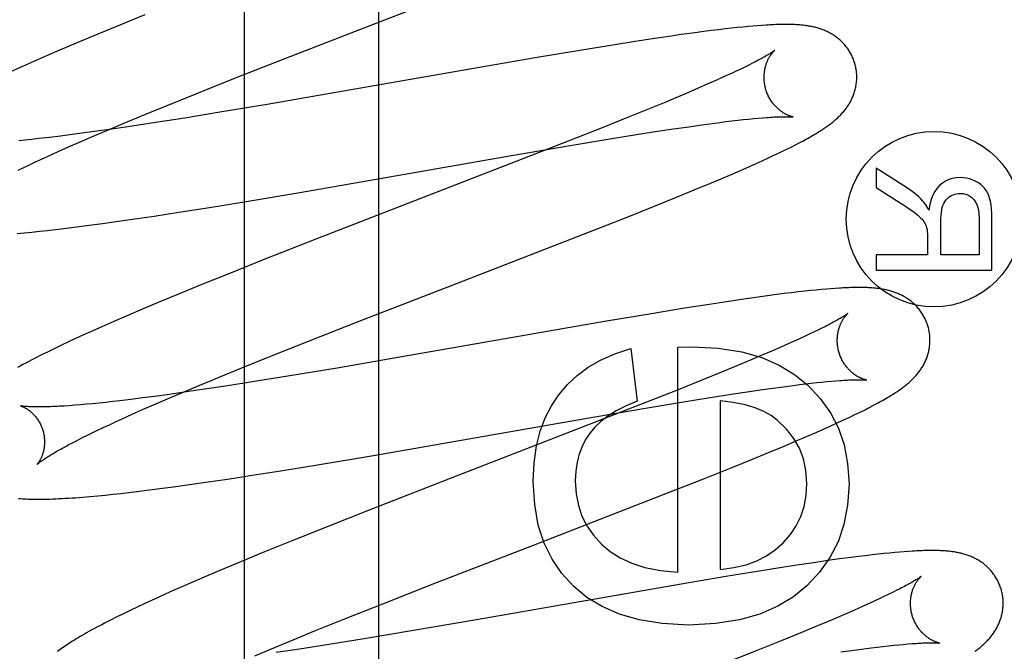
# Model space of a CAD drawing. Header units: inches. Extents: x 0 to 248, y 0 to 160.
# Tile 36 of 69: x 80.057 to 80.269, y 81.987 to 82.124. Entities that reach past the tile are written whole.
import ezdxf

# ---------------------------------------------------------------- set-up
doc = ezdxf.new("R2010")
doc.units = ezdxf.units.IN
doc.header["$LTSCALE"] = 13.627625
doc.header["$MEASUREMENT"] = 0
doc.linetypes.add('HIDDEN', pattern=[0.2, 0.1, -0.1])
doc.layers.add('DEFAULT_2', color=8, linetype='HIDDEN')
doc.layers.add('RIGHTHAND_DOOR_ASSEMBLY', color=7, linetype='CONTINUOUS')

msp = doc.modelspace()

# ---------------------------------------------------------------- linework, layer by layer
at = {"layer": 'DEFAULT_2', "color": 8, "linetype": 'HIDDEN'}
for p, q in [((80.1341, 78.4422), (80.1341, 83.94271)), ((80.13261, 82.12253), (80.16407, 82.13474)), ((80.08366, 82.12468), (80.07753, 82.12219)), ((80.07753, 82.12219), (80.0726, 82.12015)), ((80.11368, 82.11518), (80.13261, 82.12253)), ((80.20583, 82.1213), (80.20425, 82.1211)), ((80.20736, 82.12149), (80.20583, 82.1213)), ((80.2088, 82.12166), (80.20736, 82.12149)), ((80.21016, 82.12181), (80.2088, 82.12166)), ((80.21144, 82.12195), (80.21016, 82.12181)), ((80.21264, 82.12207), (80.21144, 82.12195)), ((80.21376, 82.12218), (80.21264, 82.12207)), ((80.21482, 82.12227), (80.21376, 82.12218)), ((80.21582, 82.12235), (80.21482, 82.12227)), ((80.21676, 82.12242), (80.21582, 82.12235)), ((80.0726, 82.12015), (80.06879, 82.11855)), ((80.19317, 82.11952), (80.18944, 82.11895)), ((80.19674, 82.12005), (80.19317, 82.11952)), ((80.19931, 82.12042), (80.19674, 82.12005)), ((80.20181, 82.12077), (80.19931, 82.12042)), ((80.20425, 82.1211), (80.20181, 82.12077)), ((80.06509, 82.11698), (80.0624, 82.11582)), ((80.06879, 82.11855), (80.06509, 82.11698)), ((80.17747, 82.11701), (80.16786, 82.11539)), ((80.18458, 82.11818), (80.17747, 82.11701)), ((80.18944, 82.11895), (80.18458, 82.11818)), ((80.0624, 82.11582), (80.05979, 82.11467)), ((80.10284, 82.11092), (80.11368, 82.11518)), ((80.16786, 82.11539), (80.12276, 82.10754)), ((80.05726, 82.11355), (80.0548, 82.11244)), ((80.05979, 82.11467), (80.05726, 82.11355)), ((80.21218, 82.11299), (80.21122, 82.11254)), ((80.21308, 82.11343), (80.21218, 82.11299)), ((80.21391, 82.11384), (80.21308, 82.11343)), ((80.21469, 82.11424), (80.21391, 82.11384)), ((80.09448, 82.10758), (80.10284, 82.11092)), ((80.20802, 82.11106), (80.20684, 82.11053)), ((80.20914, 82.11157), (80.20802, 82.11106)), ((80.21021, 82.11206), (80.20914, 82.11157)), ((80.21122, 82.11254), (80.21021, 82.11206)), ((80.203, 82.10884), (80.20092, 82.10794)), ((80.20498, 82.1097), (80.203, 82.10884)), ((80.20684, 82.11053), (80.20498, 82.1097)), ((80.08845, 82.10515), (80.09448, 82.10758)), ((80.12276, 82.10754), (80.10999, 82.10535)), ((80.19872, 82.10701), (80.19565, 82.10573)), ((80.20092, 82.10794), (80.19872, 82.10701)), ((80.08361, 82.10316), (80.08845, 82.10515)), ((80.10999, 82.10535), (80.09983, 82.10365)), ((80.1924, 82.10439), (80.18811, 82.10264)), ((80.19565, 82.10573), (80.1924, 82.10439)), ((80.07897, 82.10124), (80.08361, 82.10316)), ((80.09222, 82.10242), (80.08593, 82.10143)), ((80.09983, 82.10365), (80.09222, 82.10242)), ((80.18811, 82.10264), (80.18267, 82.10046)), ((80.21154, 82.10194), (80.21273, 82.10207)), ((80.21273, 82.10207), (80.21385, 82.10219)), ((80.21385, 82.10219), (80.21492, 82.10229)), ((80.21492, 82.10229), (80.21593, 82.10239)), ((80.21593, 82.10239), (80.21688, 82.10247)), ((80.07702, 82.10009), (80.07328, 82.09957)), ((80.07541, 82.09974), (80.07897, 82.10124)), ((80.0809, 82.10066), (80.07702, 82.10009)), ((80.08593, 82.10143), (80.0809, 82.10066)), ((80.18267, 82.10046), (80.17496, 82.0974)), ((80.19425, 82.09955), (80.19771, 82.10008)), ((80.19771, 82.10008), (80.20096, 82.10055)), ((80.20096, 82.10055), (80.20328, 82.10088)), ((80.20328, 82.10088), (80.20552, 82.10119)), ((80.20552, 82.10119), (80.20765, 82.10147)), ((80.20765, 82.10147), (80.209, 82.10164)), ((80.209, 82.10164), (80.2103, 82.10179)), ((80.2103, 82.10179), (80.21154, 82.10194)), ((80.05926, 82.09781), (80.05783, 82.09766)), ((80.06074, 82.09797), (80.05926, 82.09781)), ((80.06304, 82.09824), (80.06074, 82.09797)), ((80.06546, 82.09853), (80.06304, 82.09824)), ((80.06797, 82.09885), (80.06546, 82.09853)), ((80.07058, 82.0992), (80.06797, 82.09885)), ((80.06954, 82.09721), (80.07199, 82.09828)), ((80.07328, 82.09957), (80.07058, 82.0992)), ((80.07199, 82.09828), (80.07541, 82.09974)), ((80.17579, 82.09655), (80.18394, 82.09791)), ((80.18394, 82.09791), (80.18971, 82.09884)), ((80.18971, 82.09884), (80.19425, 82.09955)), ((80.05783, 82.09766), (80.05645, 82.09752)), ((80.06491, 82.09517), (80.06717, 82.09618)), ((80.06717, 82.09618), (80.06954, 82.09721)), ((80.17496, 82.0974), (80.1626, 82.09258)), ((80.16275, 82.09431), (80.17579, 82.09655)), ((80.22134, 82.09531), (80.22229, 82.09578)), ((80.22229, 82.09578), (80.22318, 82.09622)), ((80.22318, 82.09622), (80.22402, 82.09665)), ((80.22402, 82.09665), (80.22481, 82.09706)), ((80.06003, 82.09293), (80.06136, 82.09355)), ((80.06136, 82.09355), (80.06275, 82.09419)), ((80.06275, 82.09419), (80.06491, 82.09517)), ((80.11709, 82.08636), (80.16275, 82.09431)), ((80.21681, 82.09319), (80.21806, 82.09376)), ((80.21806, 82.09376), (80.21922, 82.0943)), ((80.21922, 82.0943), (80.22032, 82.09482)), ((80.22032, 82.09482), (80.22134, 82.09531)), ((80.05633, 82.09117), (80.05751, 82.09174)), ((80.05751, 82.09174), (80.05875, 82.09233)), ((80.05875, 82.09233), (80.06003, 82.09293)), ((80.1626, 82.09258), (80.1205, 82.07625)), ((80.21262, 82.09132), (80.21409, 82.09196)), ((80.21409, 82.09196), (80.21549, 82.09259)), ((80.21549, 82.09259), (80.21681, 82.09319)), ((80.24818, 82.08725), (80.24138, 82.0916)), ((80.24138, 82.0916), (80.24138, 82.08744)), ((80.20555, 82.08829), (80.20798, 82.08932)), ((80.20798, 82.08932), (80.21033, 82.09032)), ((80.21033, 82.09032), (80.21262, 82.09132)), ((80.20217, 82.08689), (80.20555, 82.08829)), ((80.24138, 82.08744), (80.24658, 82.08413)), ((80.10548, 82.08441), (80.11709, 82.08636)), ((80.19408, 82.08359), (80.19866, 82.08544)), ((80.19866, 82.08544), (80.20217, 82.08689)), ((80.09098, 82.08207), (80.09757, 82.08312)), ((80.09757, 82.08312), (80.10548, 82.08441)), ((80.18736, 82.0809), (80.19408, 82.08359)), ((80.0815, 82.08063), (80.08565, 82.08125)), ((80.08565, 82.08125), (80.09098, 82.08207)), ((80.17824, 82.07731), (80.18736, 82.0809)), ((80.06613, 82.07856), (80.06885, 82.0789)), ((80.06885, 82.0789), (80.07165, 82.07926)), ((80.07165, 82.07926), (80.07452, 82.07964)), ((80.07452, 82.07964), (80.07747, 82.08005)), ((80.07747, 82.08005), (80.0815, 82.08063)), ((80.25534, 82.07287), (80.25534, 82.07998)), ((80.26362, 82.08078), (80.26362, 82.07287)), ((80.26638, 82.06956), (80.26638, 82.08065)), ((80.05605, 82.07749), (80.05764, 82.07764)), ((80.05764, 82.07764), (80.05926, 82.0778)), ((80.05926, 82.0778), (80.06092, 82.07797)), ((80.06092, 82.07797), (80.06262, 82.07815)), ((80.06262, 82.07815), (80.06435, 82.07835)), ((80.06435, 82.07835), (80.06613, 82.07856)), ((80.15106, 82.06676), (80.17824, 82.07731)), ((80.25248, 82.07671), (80.25248, 82.07287)), ((80.1205, 82.07625), (80.10954, 82.07193)), ((80.25248, 82.07287), (80.24138, 82.07287)), ((80.24138, 82.07287), (80.24138, 82.06956)), ((80.26362, 82.07287), (80.25534, 82.07287)), ((80.10954, 82.07193), (80.10208, 82.06895)), ((80.10208, 82.06895), (80.09589, 82.06644)), ((80.24138, 82.06956), (80.26638, 82.06956)), ((80.09589, 82.06644), (80.09089, 82.06439)), ((80.12985, 82.05853), (80.15106, 82.06676)), ((80.09089, 82.06439), (80.087, 82.06278)), ((80.21748, 82.06396), (80.21494, 82.06361)), ((80.21993, 82.06429), (80.21748, 82.06396)), ((80.22154, 82.0645), (80.21993, 82.06429)), ((80.2231, 82.06469), (80.22154, 82.0645)), ((80.22459, 82.06487), (80.2231, 82.06469)), ((80.22599, 82.06502), (80.22459, 82.06487)), ((80.22728, 82.06516), (80.22599, 82.06502)), ((80.22848, 82.06528), (80.22728, 82.06516)), ((80.22961, 82.06539), (80.22848, 82.06528)), ((80.23066, 82.06548), (80.22961, 82.06539)), ((80.23165, 82.06556), (80.23066, 82.06548)), ((80.23258, 82.06563), (80.23165, 82.06556)), ((80.087, 82.06278), (80.08324, 82.06119)), ((80.20494, 82.06211), (80.20005, 82.06133)), ((80.2087, 82.06269), (80.20494, 82.06211)), ((80.21232, 82.06323), (80.2087, 82.06269)), ((80.21494, 82.06361), (80.21232, 82.06323)), ((80.0796, 82.05963), (80.07695, 82.05848)), ((80.08324, 82.06119), (80.0796, 82.05963)), ((80.1929, 82.06016), (80.18322, 82.05853)), ((80.20005, 82.06133), (80.1929, 82.06016)), ((80.07695, 82.05848), (80.07438, 82.05735)), ((80.11897, 82.05426), (80.12985, 82.05853)), ((80.18322, 82.05853), (80.13909, 82.05084)), ((80.23045, 82.05743), (80.22966, 82.05703)), ((80.07027, 82.0555), (80.06869, 82.05478)), ((80.07189, 82.05624), (80.07027, 82.0555)), ((80.07438, 82.05735), (80.07189, 82.05624)), ((80.22696, 82.05572), (80.22594, 82.05524)), ((80.22792, 82.05618), (80.22696, 82.05572)), ((80.22882, 82.05662), (80.22792, 82.05618)), ((80.22966, 82.05703), (80.22882, 82.05662)), ((80.06566, 82.05336), (80.0642, 82.05266)), ((80.06715, 82.05406), (80.06566, 82.05336)), ((80.06869, 82.05478), (80.06715, 82.05406)), ((80.11058, 82.05092), (80.11897, 82.05426)), ((80.22256, 82.0537), (80.22069, 82.05288)), ((80.22374, 82.05423), (80.22256, 82.0537)), ((80.22487, 82.05475), (80.22374, 82.05423)), ((80.22594, 82.05524), (80.22487, 82.05475)), ((80.06135, 82.05126), (80.05996, 82.05055)), ((80.06276, 82.05196), (80.06135, 82.05126)), ((80.0642, 82.05266), (80.06276, 82.05196)), ((80.18846, 82.05267), (80.18987, 82.04125)), ((80.19865, 82.05298), (80.2016, 82.05304)), ((80.19865, 82.00436), (80.19865, 82.05298)), ((80.21662, 82.05111), (80.21442, 82.05018)), ((80.21871, 82.05201), (80.21662, 82.05111)), ((80.22069, 82.05288), (80.21871, 82.05201)), ((80.10453, 82.04847), (80.11058, 82.05092)), ((80.13909, 82.05084), (80.1251, 82.04844)), ((80.21442, 82.05018), (80.21133, 82.04889)), ((80.09967, 82.04648), (80.10453, 82.04847)), ((80.1251, 82.04844), (80.11493, 82.04675)), ((80.20807, 82.04755), (80.20377, 82.0458)), ((80.21133, 82.04889), (80.20807, 82.04755)), ((80.095, 82.04455), (80.09967, 82.04648)), ((80.10731, 82.04551), (80.10103, 82.04453)), ((80.11493, 82.04675), (80.10731, 82.04551)), ((80.20377, 82.0458), (80.19832, 82.04361)), ((80.22141, 82.04441), (80.22353, 82.04469)), ((80.22353, 82.04469), (80.22487, 82.04485)), ((80.22487, 82.04485), (80.22616, 82.04501)), ((80.22616, 82.04501), (80.2274, 82.04515)), ((80.2274, 82.04515), (80.22858, 82.04528)), ((80.22858, 82.04528), (80.22971, 82.0454)), ((80.22971, 82.0454), (80.23077, 82.04551)), ((80.23077, 82.04551), (80.23177, 82.0456)), ((80.23177, 82.0456), (80.23272, 82.04568)), ((80.08841, 82.04268), (80.08572, 82.04232)), ((80.08799, 82.04158), (80.09142, 82.04304)), ((80.09213, 82.04321), (80.08841, 82.04268)), ((80.09142, 82.04304), (80.095, 82.04455)), ((80.096, 82.04377), (80.09213, 82.04321)), ((80.10103, 82.04453), (80.096, 82.04377)), ((80.19832, 82.04361), (80.19059, 82.04055)), ((80.20557, 82.04206), (80.21012, 82.04277)), ((80.21012, 82.04277), (80.21357, 82.04329)), ((80.21357, 82.04329), (80.21685, 82.04377)), ((80.21685, 82.04377), (80.21918, 82.04411)), ((80.21918, 82.04411), (80.22141, 82.04441)), ((80.06975, 82.0405), (80.06852, 82.0404)), ((80.07103, 82.04062), (80.06975, 82.0405)), ((80.07237, 82.04074), (80.07103, 82.04062)), ((80.07376, 82.04088), (80.07237, 82.04074)), ((80.0752, 82.04103), (80.07376, 82.04088)), ((80.07669, 82.0412), (80.0752, 82.04103)), ((80.07822, 82.04137), (80.07669, 82.0412)), ((80.08062, 82.04166), (80.07822, 82.04137)), ((80.08312, 82.04198), (80.08062, 82.04166)), ((80.08572, 82.04232), (80.08312, 82.04198)), ((80.08315, 82.03947), (80.08552, 82.04051)), ((80.08552, 82.04051), (80.08799, 82.04158)), ((80.19059, 82.04055), (80.17821, 82.03571)), ((80.19166, 82.03977), (80.19981, 82.04113)), ((80.19981, 82.04113), (80.20557, 82.04206)), ((80.20774, 82.04137), (80.20774, 82.00497)), ((80.06735, 82.04031), (80.06624, 82.04024)), ((80.06852, 82.0404), (80.06735, 82.04031)), ((80.0787, 82.03747), (80.08087, 82.03845)), ((80.08087, 82.03845), (80.08315, 82.03947)), ((80.17862, 82.03754), (80.19166, 82.03977)), ((80.23558, 82.03778), (80.23683, 82.03838)), ((80.23683, 82.03838), (80.23797, 82.03893)), ((80.23797, 82.03893), (80.23901, 82.03945)), ((80.07467, 82.0356), (80.07597, 82.03621)), ((80.07597, 82.03621), (80.07731, 82.03683)), ((80.07731, 82.03683), (80.0787, 82.03747)), ((80.13293, 82.02958), (80.17862, 82.03754)), ((80.23147, 82.03588), (80.23287, 82.03652)), ((80.23287, 82.03652), (80.23425, 82.03716)), ((80.23425, 82.03716), (80.23558, 82.03778)), ((80.07111, 82.03388), (80.07224, 82.03444)), ((80.07224, 82.03444), (80.07343, 82.03501)), ((80.07343, 82.03501), (80.07467, 82.0356)), ((80.17821, 82.03571), (80.14949, 82.0246)), ((80.22635, 82.03363), (80.2286, 82.03461)), ((80.2286, 82.03461), (80.23005, 82.03525)), ((80.23005, 82.03525), (80.23147, 82.03588)), ((80.06712, 82.03184), (80.06803, 82.03232)), ((80.06803, 82.03232), (80.069, 82.03282)), ((80.069, 82.03282), (80.07003, 82.03334)), ((80.07003, 82.03334), (80.07111, 82.03388)), ((80.22157, 82.0316), (80.224, 82.03262)), ((80.224, 82.03262), (80.22635, 82.03363)), ((80.21469, 82.02875), (80.2182, 82.03019)), ((80.2182, 82.03019), (80.22157, 82.0316)), ((80.12131, 82.02763), (80.13293, 82.02958)), ((80.21012, 82.0269), (80.21469, 82.02875)), ((80.1068, 82.02528), (80.1134, 82.02633)), ((80.1134, 82.02633), (80.12131, 82.02763)), ((80.20439, 82.0246), (80.21012, 82.0269)), ((80.09328, 82.02327), (80.09732, 82.02385)), ((80.09732, 82.02385), (80.10147, 82.02446)), ((80.10147, 82.02446), (80.1068, 82.02528)), ((80.14949, 82.0246), (80.13273, 82.01806)), ((80.19533, 82.02103), (80.20439, 82.0246)), ((80.07673, 82.02118), (80.07842, 82.02136)), ((80.07842, 82.02136), (80.08016, 82.02156)), ((80.08016, 82.02156), (80.08193, 82.02177)), ((80.08193, 82.02177), (80.08466, 82.02211)), ((80.08466, 82.02211), (80.08746, 82.02247)), ((80.08746, 82.02247), (80.09034, 82.02286)), ((80.09034, 82.02286), (80.09328, 82.02327)), ((80.07025, 82.02057), (80.07184, 82.0207)), ((80.07184, 82.0207), (80.07345, 82.02085)), ((80.07345, 82.02085), (80.07507, 82.02101)), ((80.07507, 82.02101), (80.07673, 82.02118)), ((80.16709, 82.01007), (80.19533, 82.02103)), ((80.13273, 82.01806), (80.12293, 82.01418)), ((80.12293, 82.01418), (80.11554, 82.01122)), ((80.11554, 82.01122), (80.10941, 82.00873)), ((80.10941, 82.00873), (80.10448, 82.00669)), ((80.14585, 82.00182), (80.16709, 82.01007)), ((80.24541, 82.0086), (80.2443, 82.0085)), ((80.24646, 82.00869), (80.24541, 82.0086)), ((80.24745, 82.00877), (80.24646, 82.00869)), ((80.24839, 82.00884), (80.24745, 82.00877)), ((80.10448, 82.00669), (80.10065, 82.00509)), ((80.22839, 82.00648), (80.22477, 82.00594)), ((80.231, 82.00686), (80.22839, 82.00648)), ((80.23353, 82.00721), (80.231, 82.00686)), ((80.236, 82.00754), (80.23353, 82.00721)), ((80.23758, 82.00774), (80.236, 82.00754)), ((80.23909, 82.00792), (80.23758, 82.00774)), ((80.24051, 82.00809), (80.23909, 82.00792)), ((80.24185, 82.00824), (80.24051, 82.00809)), ((80.24311, 82.00838), (80.24185, 82.00824)), ((80.2443, 82.0085), (80.24311, 82.00838)), ((80.10065, 82.00509), (80.09695, 82.00351)), ((80.21614, 82.00459), (80.20899, 82.00342)), ((80.22102, 82.00536), (80.21614, 82.00459)), ((80.22477, 82.00594), (80.22102, 82.00536)), ((80.09426, 82.00235), (80.09164, 82.00121)), ((80.09695, 82.00351), (80.09426, 82.00235)), ((80.20899, 82.00342), (80.19932, 82.00179)), ((80.0891, 82.00009), (80.08665, 81.99898)), ((80.09164, 82.00121), (80.0891, 82.00009)), ((80.13496, 81.99754), (80.14585, 82.00182)), ((80.19932, 82.00179), (80.15516, 81.99409)), ((80.24573, 82.00038), (80.2449, 81.99997)), ((80.24649, 82.00077), (80.24573, 82.00038)), ((80.08506, 81.99825), (80.08351, 81.99753)), ((80.08665, 81.99898), (80.08506, 81.99825)), ((80.24101, 81.99812), (80.2399, 81.99761)), ((80.24207, 81.99861), (80.24101, 81.99812)), ((80.24307, 81.99908), (80.24207, 81.99861)), ((80.24402, 81.99954), (80.24307, 81.99908)), ((80.2449, 81.99997), (80.24402, 81.99954)), ((80.08049, 81.99611), (80.07902, 81.9954)), ((80.08198, 81.99682), (80.08049, 81.99611)), ((80.08351, 81.99753), (80.08198, 81.99682)), ((80.12655, 81.99419), (80.13496, 81.99754)), ((80.23751, 81.99654), (80.23558, 81.99569)), ((80.23873, 81.99708), (80.23751, 81.99654)), ((80.2399, 81.99761), (80.23873, 81.99708)), ((80.07623, 81.99401), (80.07494, 81.99334)), ((80.0776, 81.99469), (80.07623, 81.99401)), ((80.07902, 81.9954), (80.0776, 81.99469)), ((80.12048, 81.99174), (80.12655, 81.99419)), ((80.15516, 81.99409), (80.14115, 81.99169)), ((80.23139, 81.99389), (80.22836, 81.99262)), ((80.23354, 81.99481), (80.23139, 81.99389)), ((80.23558, 81.99569), (80.23354, 81.99481)), ((80.11561, 81.98975), (80.12048, 81.99174)), ((80.14115, 81.99169), (80.13096, 81.98999)), ((80.22836, 81.99262), (80.22516, 81.99129)), ((80.11093, 81.98781), (80.11561, 81.98975)), ((80.13096, 81.98999), (80.12332, 81.98876)), ((80.22092, 81.98956), (80.21553, 81.98738)), ((80.22516, 81.99129), (80.22092, 81.98956)), ((80.10734, 81.9863), (80.11093, 81.98781)), ((80.11702, 81.98777), (80.11198, 81.98701)), ((80.12332, 81.98876), (80.11702, 81.98777)), ((80.21553, 81.98738), (80.20786, 81.98434)), ((80.23378, 81.98715), (80.23607, 81.98746)), ((80.23607, 81.98746), (80.23824, 81.98775)), ((80.23824, 81.98775), (80.2403, 81.98802)), ((80.2403, 81.98802), (80.2416, 81.98818)), ((80.2416, 81.98818), (80.24285, 81.98832)), ((80.24285, 81.98832), (80.24405, 81.98846)), ((80.24405, 81.98846), (80.24519, 81.98858)), ((80.24519, 81.98858), (80.24627, 81.98869)), ((80.24627, 81.98869), (80.24729, 81.98878)), ((80.24729, 81.98878), (80.24825, 81.98887))]:
    msp.add_line(p, q, dxfattribs=at)
for points in [[(80.23683, 82.1141), (80.23677, 82.11431), (80.23669, 82.11455), (80.23661, 82.11479), (80.23652, 82.11504), (80.23643, 82.11527), (80.23633, 82.11551), (80.23622, 82.11574), (80.23611, 82.11598), (80.23599, 82.1162), (80.23587, 82.11643), (80.23575, 82.11665), (80.23561, 82.11686), (80.23548, 82.11708), (80.23534, 82.11729), (80.23519, 82.11749), (80.23504, 82.11769), (80.23489, 82.11789), (80.23473, 82.11808), (80.23457, 82.11827), (80.23441, 82.11845), (80.23424, 82.11863), (80.23407, 82.11881), (80.2339, 82.11897), (80.23372, 82.11914), (80.23355, 82.1193), (80.23337, 82.11945), (80.23318, 82.1196), (80.233, 82.11975), (80.23281, 82.11989), (80.23262, 82.12003), (80.23243, 82.12016), (80.23223, 82.12029), (80.23204, 82.12042), (80.23184, 82.12054), (80.23163, 82.12066), (80.23143, 82.12077), (80.23123, 82.12088), (80.23102, 82.12098), (80.23081, 82.12108), (80.2306, 82.12118), (80.23039, 82.12127), (80.23018, 82.12136), (80.22997, 82.12144), (80.22976, 82.12153), (80.22954, 82.1216), (80.22932, 82.12168), (80.2291, 82.12175), (80.22888, 82.12182), (80.22865, 82.12188), (80.22843, 82.12194), (80.22821, 82.122), (80.22798, 82.12205), (80.22776, 82.1221), (80.22753, 82.12215), (80.2273, 82.1222), (80.22707, 82.12224), (80.22684, 82.12228), (80.22661, 82.12231), (80.22638, 82.12235), (80.22615, 82.12238), (80.22591, 82.12241), (80.22567, 82.12244), (80.22543, 82.12246), (80.22519, 82.12249), (80.22494, 82.12251), (80.22468, 82.12253), (80.22442, 82.12255), (80.22416, 82.12256), (80.22389, 82.12258), (80.22361, 82.12259), (80.22333, 82.1226), (80.22303, 82.12261), (80.22273, 82.12261), (80.22243, 82.12262), (80.22211, 82.12262), (80.22179, 82.12262), (80.22146, 82.12262), (80.22112, 82.12262), (80.22078, 82.12261), (80.22042, 82.1226), (80.22006, 82.12259), (80.21968, 82.12258), (80.2193, 82.12256), (80.2189, 82.12254), (80.21849, 82.12252), (80.21808, 82.1225), (80.21765, 82.12248), (80.21676, 82.12242)], [(80.21951, 82.11703), (80.2195, 82.11703), (80.21949, 82.11702), (80.21947, 82.117), (80.21944, 82.11698), (80.2194, 82.11695), (80.21935, 82.11691), (80.2193, 82.11687), (80.21923, 82.11682), (80.21915, 82.11677), (80.21906, 82.11671), (80.21896, 82.11664), (80.21885, 82.11657), (80.21872, 82.11648), (80.21858, 82.11639), (80.21843, 82.1163), (80.21826, 82.1162), (80.21808, 82.11608), (80.21788, 82.11597), (80.21766, 82.11584), (80.21744, 82.11571), (80.21719, 82.11557), (80.21693, 82.11543), (80.21666, 82.11527), (80.21637, 82.11512), (80.21607, 82.11495), (80.21575, 82.11478), (80.21541, 82.11461), (80.21506, 82.11442), (80.21469, 82.11424)], [(80.21756, 82.10874), (80.21751, 82.10894), (80.21745, 82.10917), (80.2174, 82.1094), (80.21736, 82.10964), (80.21732, 82.10987), (80.21729, 82.11011), (80.21727, 82.11034), (80.21725, 82.11057), (80.21723, 82.1108), (80.21723, 82.11103), (80.21723, 82.11126), (80.21723, 82.11148), (80.21724, 82.11171), (80.21726, 82.11192), (80.21728, 82.11214), (80.2173, 82.11235), (80.21733, 82.11256), (80.21736, 82.11277), (80.2174, 82.11297), (80.21744, 82.11316), (80.21749, 82.11335), (80.21754, 82.11354), (80.21759, 82.11372), (80.21764, 82.11389), (80.2177, 82.11406), (80.21775, 82.11423), (80.21781, 82.11439), (80.21787, 82.11454), (80.21794, 82.11469), (80.218, 82.11484), (80.21806, 82.11498), (80.21813, 82.11511), (80.2182, 82.11524), (80.21826, 82.11536), (80.21833, 82.11548), (80.21839, 82.1156), (80.21846, 82.11571), (80.21852, 82.11582), (80.21859, 82.11592), (80.21865, 82.11601), (80.21872, 82.11611), (80.21878, 82.1162), (80.21884, 82.11628), (80.2189, 82.11636), (80.21896, 82.11644), (80.21902, 82.11651), (80.21908, 82.11658), (80.21913, 82.11664), (80.21918, 82.1167), (80.21923, 82.11675), (80.21928, 82.1168), (80.21932, 82.11685), (80.21936, 82.11689), (80.21939, 82.11692), (80.21943, 82.11696), (80.21945, 82.11698), (80.21948, 82.117), (80.21949, 82.11702), (80.2195, 82.11703), (80.21951, 82.11703)], [(80.22481, 82.09706), (80.22519, 82.09726), (80.22555, 82.09745), (80.22591, 82.09764), (80.22626, 82.09783), (80.22659, 82.09802), (80.22692, 82.0982), (80.22724, 82.09838), (80.22755, 82.09856), (80.22785, 82.09873), (80.22814, 82.09891), (80.22843, 82.09908), (80.2287, 82.09924), (80.22897, 82.09941), (80.22923, 82.09957), (80.22949, 82.09973), (80.22973, 82.09989), (80.22997, 82.10005), (80.23021, 82.10021), (80.23043, 82.10036), (80.23065, 82.10051), (80.23086, 82.10066), (80.23107, 82.10081), (80.23127, 82.10096), (80.23147, 82.10111), (80.23167, 82.10126), (80.23186, 82.1014), (80.23204, 82.10155), (80.23223, 82.1017), (80.23241, 82.10185), (80.23259, 82.10201), (80.23276, 82.10216), (80.23294, 82.10232), (80.23311, 82.10248), (80.23328, 82.10264), (80.23345, 82.1028), (80.23361, 82.10296), (80.23377, 82.10313), (80.23393, 82.1033), (80.23409, 82.10347), (80.23425, 82.10365), (80.2344, 82.10383), (80.23455, 82.10401), (80.23469, 82.10419), (80.23483, 82.10437), (80.23497, 82.10456), (80.23511, 82.10475), (80.23524, 82.10494), (80.23537, 82.10513), (80.23549, 82.10533), (80.23561, 82.10553), (80.23573, 82.10573), (80.23585, 82.10594), (80.23596, 82.10614), (80.23606, 82.10636), (80.23617, 82.10657), (80.23626, 82.10678), (80.23636, 82.107), (80.23645, 82.10722), (80.23653, 82.10744), (80.23661, 82.10767), (80.23669, 82.10789), (80.23676, 82.10812), (80.23683, 82.10836), (80.23689, 82.10859), (80.23695, 82.10883), (80.237, 82.10907), (80.23704, 82.10932), (80.23709, 82.10956), (80.23712, 82.10981), (80.23715, 82.11006), (80.23718, 82.11031), (80.2372, 82.11056), (80.23721, 82.11082), (80.23722, 82.11107), (80.23722, 82.11133), (80.23721, 82.11158), (80.2372, 82.11184), (80.23718, 82.1121), (80.23716, 82.11236), (80.23713, 82.11261), (80.23709, 82.11287), (80.23705, 82.11312), (80.237, 82.11338), (80.23695, 82.11363), (80.23689, 82.11388), (80.23683, 82.1141)], [(80.22351, 82.10264), (80.22351, 82.10264), (80.22349, 82.10264), (80.22347, 82.10265), (80.22344, 82.10265), (80.22341, 82.10266), (80.22337, 82.10267), (80.22332, 82.10268), (80.22326, 82.1027), (80.22321, 82.10271), (80.22314, 82.10273), (80.22307, 82.10275), (80.223, 82.10277), (80.22292, 82.1028), (80.22284, 82.10283), (80.22275, 82.10286), (80.22266, 82.1029), (80.22257, 82.10293), (80.22247, 82.10297), (80.22237, 82.10302), (80.22227, 82.10306), (80.22216, 82.10311), (80.22206, 82.10317), (80.22194, 82.10322), (80.22183, 82.10328), (80.22171, 82.10335), (80.2216, 82.10342), (80.22148, 82.10349), (80.22135, 82.10356), (80.22123, 82.10365), (80.2211, 82.10373), (80.22097, 82.10382), (80.22084, 82.10392), (80.22071, 82.10402), (80.22057, 82.10412), (80.22044, 82.10424), (80.2203, 82.10435), (80.22017, 82.10447), (80.22003, 82.1046), (80.21989, 82.10474), (80.21976, 82.10488), (80.21962, 82.10502), (80.21948, 82.10517), (80.21935, 82.10533), (80.21921, 82.1055), (80.21908, 82.10566), (80.21895, 82.10584), (80.21883, 82.10602), (80.2187, 82.10621), (80.21858, 82.1064), (80.21846, 82.10659), (80.21835, 82.10679), (80.21824, 82.107), (80.21814, 82.10721), (80.21804, 82.10742), (80.21794, 82.10764), (80.21785, 82.10786), (80.21777, 82.10808), (80.21769, 82.10831), (80.21762, 82.10854), (80.21756, 82.10874)], [(80.21688, 82.10247), (80.21777, 82.10254), (80.21819, 82.10256), (80.21859, 82.10259), (80.21898, 82.10261), (80.21935, 82.10264), (80.2197, 82.10265), (80.22004, 82.10267), (80.22036, 82.10268), (80.22066, 82.10269), (80.22094, 82.1027), (80.2212, 82.10271), (80.22145, 82.10271), (80.22168, 82.10271), (80.22189, 82.10271), (80.22209, 82.10271), (80.22227, 82.10271), (80.22244, 82.10271), (80.22259, 82.1027), (80.22273, 82.1027), (80.22285, 82.10269), (80.22297, 82.10269), (80.22307, 82.10268), (80.22316, 82.10267), (80.22324, 82.10267), (80.22331, 82.10266), (80.22337, 82.10266), (80.22342, 82.10265), (80.22345, 82.10265), (80.22348, 82.10264), (80.2235, 82.10264), (80.22351, 82.10264)], [(80.25956, 82.08955), (80.25866, 82.08949), (80.25783, 82.08935), (80.25707, 82.08911), (80.25637, 82.08878), (80.2557, 82.08835), (80.25507, 82.08783)], [(80.26332, 82.0885), (80.26273, 82.08882), (80.26213, 82.08908), (80.26152, 82.08929), (80.26089, 82.08943), (80.26024, 82.08952), (80.25956, 82.08955)], [(80.2515, 82.0845), (80.25106, 82.08496), (80.25058, 82.08541), (80.25005, 82.08587), (80.24948, 82.08633), (80.24885, 82.08679), (80.24818, 82.08725)], [(80.25507, 82.08783), (80.25454, 82.08726), (80.25406, 82.08657), (80.25363, 82.08577), (80.25327, 82.08483), (80.25298, 82.08374), (80.25275, 82.08251)], [(80.2657, 82.08573), (80.26545, 82.08627), (80.26515, 82.08678), (80.2648, 82.08726), (80.26438, 82.0877), (80.26388, 82.08811), (80.26332, 82.0885)], [(80.25581, 82.08353), (80.25598, 82.08395), (80.25619, 82.08433), (80.25642, 82.08467), (80.25669, 82.08497), (80.25698, 82.08524), (80.25731, 82.08547)], [(80.25731, 82.08547), (80.25766, 82.08568), (80.25801, 82.08585), (80.25838, 82.08597), (80.25875, 82.08606), (80.25915, 82.08612), (80.25956, 82.08614)], [(80.25956, 82.08614), (80.26014, 82.0861), (80.26068, 82.08599), (80.26117, 82.08581), (80.26162, 82.08556), (80.26206, 82.08524), (80.26247, 82.08484)], [(80.26638, 82.08065), (80.26635, 82.08177), (80.26629, 82.08278), (80.26619, 82.08367), (80.26606, 82.08446), (80.26589, 82.08515), (80.2657, 82.08573)], [(80.24658, 82.08413), (80.2473, 82.08366), (80.24796, 82.08322), (80.24856, 82.08281), (80.2491, 82.08242), (80.24959, 82.08206), (80.25002, 82.08173)], [(80.25275, 82.08251), (80.25253, 82.08294), (80.25232, 82.08333), (80.25211, 82.08368), (80.2519, 82.08399), (80.2517, 82.08426), (80.2515, 82.0845)], [(80.25534, 82.07998), (80.25536, 82.08074), (80.2554, 82.08143), (80.25547, 82.08205), (80.25556, 82.08261), (80.25567, 82.0831), (80.25581, 82.08353)], [(80.26247, 82.08484), (80.26279, 82.08442), (80.26307, 82.0839), (80.26329, 82.08329), (80.26347, 82.08257), (80.26357, 82.08173), (80.26362, 82.08078)], [(80.25002, 82.08173), (80.25041, 82.08141), (80.25075, 82.08111), (80.25105, 82.08082), (80.25131, 82.08055), (80.25152, 82.08029), (80.25169, 82.08005)], [(80.25169, 82.08005), (80.25184, 82.07979), (80.25198, 82.07954), (80.2521, 82.07929), (80.2522, 82.07904), (80.25228, 82.07879), (80.25234, 82.07855)], [(80.25234, 82.07855), (80.25238, 82.07835), (80.25241, 82.07811), (80.25244, 82.07783), (80.25246, 82.0775), (80.25247, 82.07713), (80.25248, 82.07671)], [(80.25262, 82.0573), (80.25256, 82.05752), (80.25248, 82.05776), (80.2524, 82.05801), (80.25231, 82.05825), (80.25221, 82.05849), (80.25211, 82.05873), (80.252, 82.05897), (80.25189, 82.0592), (80.25177, 82.05943), (80.25165, 82.05966), (80.25152, 82.05988), (80.25139, 82.0601), (80.25125, 82.06031), (80.25111, 82.06052), (80.25096, 82.06073), (80.25081, 82.06093), (80.25066, 82.06113), (80.2505, 82.06132), (80.25033, 82.06151), (80.25017, 82.0617), (80.25, 82.06188), (80.24983, 82.06205), (80.24965, 82.06222), (80.24947, 82.06239), (80.24929, 82.06255), (80.24911, 82.0627), (80.24893, 82.06285), (80.24874, 82.063), (80.24855, 82.06314), (80.24836, 82.06328), (80.24816, 82.06341), (80.24796, 82.06354), (80.24776, 82.06367), (80.24756, 82.06379), (80.24736, 82.0639), (80.24715, 82.06402), (80.24694, 82.06413), (80.24673, 82.06423), (80.24652, 82.06433), (80.24631, 82.06442), (80.2461, 82.06452), (80.24589, 82.0646), (80.24567, 82.06469), (80.24545, 82.06477), (80.24523, 82.06485), (80.24501, 82.06492), (80.24479, 82.06499), (80.24456, 82.06506), (80.24434, 82.06512), (80.24411, 82.06518), (80.24388, 82.06524), (80.24366, 82.06529), (80.24343, 82.06534), (80.2432, 82.06539), (80.24297, 82.06543), (80.24273, 82.06547), (80.2425, 82.06551), (80.24227, 82.06554), (80.24203, 82.06558), (80.24179, 82.06561), (80.24155, 82.06564), (80.2413, 82.06566), (80.24105, 82.06569), (80.2408, 82.06571), (80.24054, 82.06573), (80.24028, 82.06575), (80.24001, 82.06577), (80.23974, 82.06578), (80.23946, 82.0658), (80.23917, 82.06581), (80.23888, 82.06582), (80.23857, 82.06582), (80.23826, 82.06583), (80.23795, 82.06583), (80.23762, 82.06583), (80.23729, 82.06583), (80.23695, 82.06582), (80.2366, 82.06582), (80.23624, 82.06581), (80.23588, 82.0658), (80.2355, 82.06579), (80.23511, 82.06577), (80.23472, 82.06575), (80.23431, 82.06574), (80.2339, 82.06571), (80.23347, 82.06569), (80.23258, 82.06563)], [(80.2353, 82.06024), (80.23529, 82.06024), (80.23528, 82.06022), (80.23526, 82.06021), (80.23523, 82.06018), (80.23519, 82.06015), (80.23514, 82.06012), (80.23508, 82.06008), (80.23501, 82.06003), (80.23494, 82.05997), (80.23484, 82.05991), (80.23474, 82.05984), (80.23463, 82.05977), (80.2345, 82.05969), (80.23436, 82.0596), (80.23421, 82.0595), (80.23404, 82.05939), (80.23385, 82.05928), (80.23365, 82.05916), (80.23344, 82.05904), (80.23321, 82.05891), (80.23296, 82.05877), (80.2327, 82.05862), (80.23242, 82.05847), (80.23213, 82.05831), (80.23183, 82.05815), (80.23151, 82.05798), (80.23117, 82.0578), (80.23081, 82.05762), (80.23045, 82.05743)], [(80.23335, 82.05195), (80.2333, 82.05214), (80.23324, 82.05238), (80.23319, 82.05261), (80.23315, 82.05285), (80.23311, 82.05308), (80.23308, 82.05331), (80.23306, 82.05355), (80.23304, 82.05378), (80.23302, 82.05401), (80.23302, 82.05424), (80.23302, 82.05447), (80.23302, 82.0547), (80.23303, 82.05492), (80.23305, 82.05514), (80.23307, 82.05536), (80.23309, 82.05557), (80.23312, 82.05578), (80.23316, 82.05598), (80.23319, 82.05618), (80.23323, 82.05638), (80.23328, 82.05657), (80.23333, 82.05675), (80.23338, 82.05693), (80.23343, 82.05711), (80.23349, 82.05728), (80.23355, 82.05745), (80.23361, 82.0576), (80.23367, 82.05776), (80.23373, 82.05791), (80.23379, 82.05805), (80.23386, 82.05819), (80.23392, 82.05832), (80.23399, 82.05845), (80.23405, 82.05858), (80.23412, 82.0587), (80.23419, 82.05881), (80.23425, 82.05892), (80.23432, 82.05903), (80.23438, 82.05913), (80.23445, 82.05923), (80.23451, 82.05932), (80.23458, 82.05941), (80.23464, 82.05949), (80.2347, 82.05957), (80.23476, 82.05965), (80.23482, 82.05972), (80.23487, 82.05979), (80.23493, 82.05985), (80.23498, 82.05991), (80.23503, 82.05997), (80.23507, 82.06002), (80.23511, 82.06006), (80.23515, 82.0601), (80.23519, 82.06014), (80.23522, 82.06017), (80.23525, 82.06019), (80.23527, 82.06021), (80.23528, 82.06023), (80.2353, 82.06024), (80.2353, 82.06024)], [(80.23901, 82.03945), (80.23949, 82.0397), (80.23996, 82.03993), (80.24041, 82.04017), (80.24084, 82.04039), (80.24126, 82.04062), (80.24167, 82.04083), (80.24206, 82.04105), (80.24243, 82.04126), (80.2428, 82.04146), (80.24315, 82.04166), (80.2435, 82.04186), (80.24383, 82.04205), (80.24415, 82.04224), (80.24446, 82.04243), (80.24476, 82.04262), (80.24505, 82.0428), (80.24534, 82.04298), (80.24561, 82.04316), (80.24587, 82.04333), (80.24613, 82.04351), (80.24638, 82.04368), (80.24662, 82.04385), (80.24686, 82.04402), (80.24709, 82.04418), (80.24731, 82.04435), (80.24752, 82.04452), (80.24773, 82.04468), (80.24794, 82.04485), (80.24814, 82.04501), (80.24833, 82.04518), (80.24852, 82.04534), (80.24871, 82.04551), (80.24889, 82.04567), (80.24906, 82.04584), (80.24923, 82.046), (80.2494, 82.04617), (80.24956, 82.04634), (80.24972, 82.04651), (80.24988, 82.04668), (80.25003, 82.04685), (80.25019, 82.04703), (80.25033, 82.04721), (80.25048, 82.04739), (80.25062, 82.04757), (80.25076, 82.04776), (80.25089, 82.04795), (80.25102, 82.04814), (80.25115, 82.04833), (80.25128, 82.04853), (80.2514, 82.04873), (80.25152, 82.04893), (80.25163, 82.04913), (80.25174, 82.04934), (80.25185, 82.04955), (80.25195, 82.04976), (80.25205, 82.04998), (80.25214, 82.0502), (80.25223, 82.05042), (80.25232, 82.05064), (80.2524, 82.05087), (80.25248, 82.05109), (80.25255, 82.05132), (80.25262, 82.05156), (80.25268, 82.05179), (80.25274, 82.05203), (80.25279, 82.05228), (80.25283, 82.05252), (80.25288, 82.05276), (80.25291, 82.05301), (80.25294, 82.05326), (80.25297, 82.05351), (80.25299, 82.05376), (80.253, 82.05402), (80.25301, 82.05427), (80.25301, 82.05453), (80.253, 82.05479), (80.25299, 82.05504), (80.25298, 82.0553), (80.25295, 82.05556), (80.25292, 82.05582), (80.25289, 82.05607), (80.25284, 82.05633), (80.25279, 82.05659), (80.25274, 82.05684), (80.25268, 82.05709), (80.25262, 82.0573)], [(80.17294, 82.04265), (80.1748, 82.04486), (80.17692, 82.04684), (80.17928, 82.04861), (80.18195, 82.05017), (80.18502, 82.05152), (80.18846, 82.05267)], [(80.2016, 82.05304), (80.20733, 82.05271), (80.21239, 82.05194), (80.21673, 82.0507), (80.22048, 82.04905), (80.2238, 82.04707), (80.22663, 82.04474)], [(80.2393, 82.04585), (80.2393, 82.04585), (80.2393, 82.04585), (80.23928, 82.04585), (80.23926, 82.04586), (80.23923, 82.04586), (80.23919, 82.04587), (80.23915, 82.04588), (80.2391, 82.04589), (80.23905, 82.04591), (80.23899, 82.04592), (80.23893, 82.04594), (80.23886, 82.04596), (80.23878, 82.04599), (80.2387, 82.04601), (80.23862, 82.04604), (80.23853, 82.04607), (80.23844, 82.04611), (80.23835, 82.04615), (80.23825, 82.04619), (80.23815, 82.04623), (80.23805, 82.04628), (80.23795, 82.04633), (80.23784, 82.04638), (80.23773, 82.04644), (80.23761, 82.0465), (80.2375, 82.04656), (80.23738, 82.04663), (80.23726, 82.0467), (80.23713, 82.04678), (80.23701, 82.04686), (80.23688, 82.04695), (80.23675, 82.04704), (80.23662, 82.04713), (80.23649, 82.04723), (80.23636, 82.04734), (80.23622, 82.04745), (80.23609, 82.04757), (80.23595, 82.04769), (80.23581, 82.04782), (80.23568, 82.04795), (80.23554, 82.04809), (80.2354, 82.04824), (80.23527, 82.04839), (80.23513, 82.04855), (80.235, 82.04871), (80.23487, 82.04888), (80.23474, 82.04905), (80.23461, 82.04923), (80.23449, 82.04942), (80.23437, 82.04961), (80.23425, 82.04981), (80.23414, 82.05001), (80.23403, 82.05021), (80.23393, 82.05042), (80.23383, 82.05063), (80.23373, 82.05085), (80.23364, 82.05107), (80.23356, 82.05129), (80.23348, 82.05152), (80.23341, 82.05175), (80.23335, 82.05195)], [(80.05996, 82.05055), (80.05928, 82.0502), (80.05861, 82.04985), (80.05796, 82.04951), (80.05733, 82.04917), (80.05672, 82.04885), (80.05614, 82.04853)], [(80.22663, 82.04474), (80.22933, 82.04185), (80.23154, 82.03874), (80.23325, 82.03545), (80.23448, 82.03185), (80.23525, 82.02782), (80.23555, 82.02339)], [(80.23272, 82.04568), (80.2336, 82.04575), (80.23402, 82.04578), (80.23442, 82.0458), (80.2348, 82.04583), (80.23517, 82.04585), (80.23552, 82.04586), (80.23585, 82.04588), (80.23616, 82.04589), (80.23644, 82.0459), (80.23672, 82.04591), (80.23697, 82.04591), (80.23721, 82.04592), (80.23743, 82.04592), (80.23763, 82.04592), (80.23782, 82.04592), (80.238, 82.04592), (80.23817, 82.04592), (80.23832, 82.04591), (80.23845, 82.04591), (80.23858, 82.0459), (80.2387, 82.0459), (80.2388, 82.04589), (80.2389, 82.04589), (80.23898, 82.04588), (80.23905, 82.04587), (80.23912, 82.04587), (80.23917, 82.04586), (80.23922, 82.04586), (80.23925, 82.04585), (80.23928, 82.04585), (80.2393, 82.04585), (80.2393, 82.04585)], [(80.1674, 82.024), (80.16761, 82.028), (80.16812, 82.03161), (80.16893, 82.03481), (80.17002, 82.03768), (80.17136, 82.04031), (80.17294, 82.04265)], [(80.18987, 82.04125), (80.18745, 82.04025), (80.18534, 82.03919), (80.18353, 82.03807), (80.18199, 82.03689), (80.18071, 82.03569), (80.17968, 82.03444)], [(80.22006, 82.03718), (80.21874, 82.03816), (80.21714, 82.03904), (80.21528, 82.03983), (80.21311, 82.04049), (80.21059, 82.041), (80.20774, 82.04137)], [(80.05683, 82.04027), (80.05682, 82.04027), (80.05681, 82.04027), (80.05681, 82.04027), (80.05682, 82.04027), (80.05685, 82.04026), (80.05688, 82.04025), (80.05691, 82.04024), (80.05696, 82.04023), (80.05701, 82.04021), (80.05706, 82.04019), (80.05712, 82.04016), (80.05719, 82.04014), (80.05726, 82.04011), (80.05734, 82.04007), (80.05742, 82.04004), (80.05751, 82.04), (80.0576, 82.03995), (80.05769, 82.0399), (80.05779, 82.03985), (80.05789, 82.0398), (80.05799, 82.03973), (80.0581, 82.03967), (80.05821, 82.0396), (80.05832, 82.03953), (80.05844, 82.03945), (80.05856, 82.03936), (80.05868, 82.03927), (80.0588, 82.03918), (80.05892, 82.03908), (80.05905, 82.03897), (80.05918, 82.03886), (80.05931, 82.03874), (80.05944, 82.03861), (80.05957, 82.03848), (80.0597, 82.03834), (80.05983, 82.0382), (80.05996, 82.03805), (80.06009, 82.03789), (80.06022, 82.03772), (80.06035, 82.03755), (80.06048, 82.03737), (80.0606, 82.03718), (80.06072, 82.03699), (80.06084, 82.03679), (80.06096, 82.03658), (80.06106, 82.03637), (80.06117, 82.03615), (80.06127, 82.03593), (80.06136, 82.03571), (80.06145, 82.03548), (80.06153, 82.03524), (80.06161, 82.03501), (80.06167, 82.0348)], [(80.06624, 82.04024), (80.06519, 82.04018), (80.06469, 82.04015), (80.0642, 82.04013), (80.06373, 82.0401), (80.06327, 82.04009), (80.06283, 82.04007), (80.06241, 82.04006), (80.062, 82.04005), (80.0616, 82.04004), (80.06123, 82.04004), (80.06087, 82.04003), (80.06052, 82.04003), (80.06019, 82.04004), (80.05988, 82.04004), (80.05959, 82.04005), (80.05931, 82.04005), (80.05905, 82.04006), (80.05881, 82.04007), (80.05858, 82.04008), (80.05837, 82.0401), (80.05817, 82.04011), (80.05799, 82.04012), (80.05782, 82.04014), (80.05767, 82.04015), (80.05753, 82.04016), (80.0574, 82.04018), (80.05729, 82.04019), (80.05719, 82.04021), (80.0571, 82.04022), (80.05703, 82.04023), (80.05696, 82.04024), (80.05691, 82.04025), (80.05687, 82.04026), (80.05684, 82.04026), (80.05683, 82.04027)], [(80.22646, 82.02351), (80.22626, 82.02628), (80.22573, 82.02882), (80.22487, 82.03111), (80.22366, 82.03323), (80.22205, 82.03526), (80.22006, 82.03718)], [(80.06167, 82.0348), (80.06173, 82.03459), (80.06178, 82.03435), (80.06183, 82.03411), (80.06188, 82.03386), (80.06191, 82.03362), (80.06194, 82.03338), (80.06196, 82.03314), (80.06198, 82.0329), (80.06199, 82.03267), (80.06199, 82.03244), (80.06198, 82.03221), (80.06197, 82.03199), (80.06196, 82.03177), (80.06194, 82.03155), (80.06191, 82.03134), (80.06188, 82.03114), (80.06185, 82.03094), (80.06181, 82.03075), (80.06177, 82.03056), (80.06173, 82.03038), (80.06168, 82.03021), (80.06163, 82.03004), (80.06158, 82.02988), (80.06152, 82.02972), (80.06147, 82.02957), (80.06141, 82.02943), (80.06136, 82.02929), (80.0613, 82.02915), (80.06124, 82.02903), (80.06118, 82.02891), (80.06113, 82.02879), (80.06107, 82.02868), (80.06101, 82.02857), (80.06095, 82.02847), (80.0609, 82.02838), (80.06084, 82.02829), (80.06079, 82.0282), (80.06073, 82.02812), (80.06068, 82.02805), (80.06063, 82.02798), (80.06059, 82.02792), (80.06054, 82.02786), (80.0605, 82.02781), (80.06047, 82.02776), (80.06043, 82.02772), (80.0604, 82.02769), (80.06038, 82.02766), (80.06036, 82.02764), (80.06034, 82.02762), (80.06033, 82.02761), (80.06033, 82.0276)], [(80.17968, 82.03444), (80.17873, 82.03302), (80.17795, 82.03149), (80.17733, 82.02986), (80.17688, 82.0281), (80.1766, 82.02617), (80.17649, 82.02406)], [(80.06033, 82.02761), (80.06034, 82.02761), (80.06035, 82.02763), (80.06038, 82.02765), (80.06041, 82.02768), (80.06045, 82.02771), (80.0605, 82.02776), (80.06056, 82.02781), (80.06063, 82.02786), (80.06071, 82.02793), (80.0608, 82.028), (80.0609, 82.02808), (80.06102, 82.02816), (80.06114, 82.02826), (80.06128, 82.02836), (80.06144, 82.02847), (80.06161, 82.02858), (80.06179, 82.02871), (80.06198, 82.02884), (80.06219, 82.02898), (80.06241, 82.02912), (80.06265, 82.02927), (80.06291, 82.02943), (80.06318, 82.0296), (80.06346, 82.02977), (80.06376, 82.02995), (80.06407, 82.03014), (80.0644, 82.03033), (80.06474, 82.03053), (80.0651, 82.03073), (80.06548, 82.03094), (80.06587, 82.03115), (80.06627, 82.03138), (80.06669, 82.0316), (80.06712, 82.03184)], [(80.17618, 82.00129), (80.17361, 82.00407), (80.17148, 82.0072), (80.16977, 82.01063), (80.16852, 82.01451), (80.16773, 82.01898), (80.1674, 82.024)], [(80.17649, 82.02406), (80.17667, 82.02131), (80.17716, 82.01878), (80.17793, 82.01649), (80.17902, 82.01437), (80.18044, 82.01234), (80.18218, 82.01042)], [(80.22135, 82.01069), (80.2229, 82.01247), (80.22417, 82.01438), (80.22515, 82.01638), (80.22586, 82.01854), (80.22629, 82.02092), (80.22646, 82.02351)], [(80.23555, 82.02339), (80.23524, 82.0188), (80.23445, 82.01463), (80.23319, 82.01092), (80.23144, 82.00754), (80.2292, 82.00436), (80.22645, 82.00142)], [(80.05636, 82.02028), (80.05675, 82.02025), (80.05715, 82.02022), (80.05757, 82.0202), (80.05799, 82.02018), (80.05844, 82.02016), (80.05889, 82.02015), (80.05937, 82.02014), (80.05985, 82.02013), (80.06036, 82.02012), (80.06087, 82.02012), (80.06141, 82.02013), (80.06197, 82.02014), (80.06254, 82.02015), (80.06314, 82.02016), (80.06375, 82.02018), (80.06439, 82.02021), (80.06505, 82.02024), (80.06574, 82.02027), (80.06645, 82.02031), (80.06718, 82.02035), (80.06793, 82.0204), (80.06869, 82.02045), (80.07025, 82.02057)], [(80.20774, 82.00497), (80.21068, 82.00534), (80.21333, 82.00594), (80.21566, 82.00679), (80.21775, 82.00787), (80.21965, 82.00917), (80.22135, 82.01069)], [(80.18218, 82.01042), (80.18402, 82.00885), (80.18619, 82.00749), (80.18867, 82.00633), (80.19153, 82.0054), (80.19487, 82.00475), (80.19865, 82.00436)], [(80.26841, 82.00051), (80.26835, 82.00073), (80.26827, 82.00097), (80.26819, 82.00122), (80.2681, 82.00146), (80.268, 82.00171), (80.2679, 82.00194), (80.26779, 82.00218), (80.26768, 82.00241), (80.26756, 82.00264), (80.26744, 82.00287), (80.26731, 82.00309), (80.26718, 82.00331), (80.26704, 82.00353), (80.2669, 82.00374), (80.26675, 82.00394), (80.2666, 82.00415), (80.26644, 82.00434), (80.26628, 82.00454), (80.26612, 82.00473), (80.26596, 82.00491), (80.26579, 82.00509), (80.26561, 82.00526), (80.26544, 82.00543), (80.26526, 82.0056), (80.26508, 82.00576), (80.2649, 82.00591), (80.26471, 82.00606), (80.26453, 82.00621), (80.26433, 82.00635), (80.26414, 82.00649), (80.26395, 82.00662), (80.26375, 82.00675), (80.26355, 82.00688), (80.26334, 82.007), (80.26314, 82.00712), (80.26293, 82.00723), (80.26272, 82.00734), (80.26252, 82.00744), (80.26231, 82.00754), (80.2621, 82.00764), (80.26188, 82.00773), (80.26167, 82.00782), (80.26145, 82.0079), (80.26123, 82.00798), (80.26101, 82.00806), (80.26079, 82.00813), (80.26057, 82.0082), (80.26034, 82.00827), (80.26012, 82.00833), (80.25989, 82.00839), (80.25966, 82.00845), (80.25944, 82.0085), (80.25921, 82.00855), (80.25898, 82.0086), (80.25875, 82.00864), (80.25852, 82.00868), (80.25828, 82.00872), (80.25805, 82.00875), (80.25781, 82.00879), (80.25758, 82.00882), (80.25734, 82.00885), (80.25709, 82.00887), (80.25685, 82.0089), (80.2566, 82.00892), (80.25634, 82.00894), (80.25608, 82.00896), (80.25581, 82.00898), (80.25554, 82.00899), (80.25526, 82.009), (80.25497, 82.00901), (80.25468, 82.00902), (80.25438, 82.00903), (80.25407, 82.00904), (80.25375, 82.00904), (80.25343, 82.00904), (80.25309, 82.00904), (80.25275, 82.00903), (80.25241, 82.00903), (80.25205, 82.00902), (80.25168, 82.00901), (80.25131, 82.009), (80.25092, 82.00898), (80.25052, 82.00896), (80.25012, 82.00894), (80.2497, 82.00892), (80.24927, 82.0089), (80.24839, 82.00884)], [(80.25109, 82.00345), (80.25109, 82.00345), (80.25108, 82.00344), (80.25107, 82.00343), (80.25104, 82.00341), (80.25101, 82.00339), (80.25097, 82.00336), (80.25092, 82.00332), (80.25086, 82.00328), (80.25079, 82.00322), (80.25071, 82.00317), (80.25061, 82.0031), (80.25051, 82.00303), (80.25039, 82.00296), (80.25026, 82.00287), (80.25011, 82.00278), (80.24995, 82.00268), (80.24978, 82.00257), (80.24959, 82.00246), (80.24938, 82.00234), (80.24916, 82.00221), (80.24893, 82.00208), (80.24868, 82.00193), (80.24841, 82.00179), (80.24813, 82.00163), (80.24784, 82.00147), (80.24752, 82.0013), (80.2472, 82.00113), (80.24685, 82.00095), (80.24649, 82.00077)], [(80.24914, 81.99516), (80.24909, 81.99535), (80.24903, 81.99559), (80.24898, 81.99582), (80.24894, 81.99606), (80.2489, 81.99629), (80.24887, 81.99653), (80.24885, 81.99676), (80.24883, 81.997), (80.24882, 81.99723), (80.24881, 81.99746), (80.24881, 81.99769), (80.24881, 81.99791), (80.24882, 81.99814), (80.24884, 81.99836), (80.24886, 81.99857), (80.24888, 81.99879), (80.24891, 81.999), (80.24895, 81.9992), (80.24899, 81.9994), (80.24903, 81.9996), (80.24907, 81.99979), (80.24912, 81.99998), (80.24917, 82.00016), (80.24923, 82.00033), (80.24928, 82.0005), (80.24934, 82.00066), (80.2494, 82.00082), (80.24946, 82.00098), (80.24953, 82.00113), (80.24959, 82.00127), (80.24966, 82.00141), (80.24972, 82.00155), (80.24979, 82.00168), (80.24985, 82.0018), (80.24992, 82.00192), (80.24999, 82.00204), (80.25005, 82.00215), (80.25012, 82.00225), (80.25018, 82.00235), (80.25025, 82.00245), (80.25031, 82.00254), (80.25037, 82.00263), (80.25044, 82.00272), (80.2505, 82.0028), (80.25056, 82.00287), (80.25062, 82.00294), (80.25067, 82.00301), (80.25072, 82.00307), (80.25078, 82.00313), (80.25082, 82.00318), (80.25087, 82.00323), (80.25091, 82.00328), (80.25095, 82.00332), (80.25098, 82.00335), (80.25101, 82.00338), (80.25104, 82.0034), (80.25106, 82.00342), (80.25108, 82.00344), (80.25109, 82.00345), (80.25109, 82.00345)], [(80.20092, 81.99294), (80.19527, 81.99326), (80.19028, 81.99404), (80.186, 81.99528), (80.18229, 81.99693), (80.179, 81.99892), (80.17618, 82.00129)], [(80.22645, 82.00142), (80.22356, 81.99904), (80.22018, 81.99702), (80.21634, 81.99533), (80.21192, 81.99406), (80.20677, 81.99327), (80.20092, 81.99294)], [(80.26266, 81.98724), (80.26286, 81.98738), (80.26306, 81.98753), (80.26325, 81.98768), (80.26344, 81.98783), (80.26363, 81.98798), (80.26382, 81.98813), (80.264, 81.98828), (80.26418, 81.98843), (80.26435, 81.98858), (80.26453, 81.98874), (80.2647, 81.9889), (80.26487, 81.98906), (80.26503, 81.98922), (80.2652, 81.98939), (80.26536, 81.98955), (80.26552, 81.98973), (80.26568, 81.9899), (80.26583, 81.99007), (80.26599, 81.99025), (80.26613, 81.99043), (80.26628, 81.99061), (80.26642, 81.9908), (80.26656, 81.99098), (80.26669, 81.99117), (80.26682, 81.99136), (80.26695, 81.99155), (80.26708, 81.99175), (80.2672, 81.99195), (80.26732, 81.99215), (80.26743, 81.99236), (80.26754, 81.99257), (80.26765, 81.99278), (80.26775, 81.99299), (80.26785, 81.99321), (80.26794, 81.99342), (80.26803, 81.99364), (80.26811, 81.99386), (80.26819, 81.99409), (80.26827, 81.99432), (80.26834, 81.99455), (80.26841, 81.99478), (80.26847, 81.99501), (80.26853, 81.99525), (80.26858, 81.99549), (80.26863, 81.99574), (80.26867, 81.99598), (80.2687, 81.99623), (80.26874, 81.99648), (80.26876, 81.99673), (80.26878, 81.99698), (80.26879, 81.99724), (80.2688, 81.99749), (80.2688, 81.99775), (80.26879, 81.998), (80.26878, 81.99826), (80.26877, 81.99852), (80.26874, 81.99877), (80.26871, 81.99903), (80.26868, 81.99929), (80.26863, 81.99954), (80.26858, 81.9998), (80.26853, 82.00005), (80.26847, 82.0003), (80.26841, 82.00051)], [(80.25509, 81.98906), (80.2551, 81.98906), (80.25509, 81.98906), (80.25507, 81.98906), (80.25505, 81.98907), (80.25502, 81.98907), (80.25498, 81.98908), (80.25494, 81.98909), (80.25489, 81.9891), (80.25484, 81.98912), (80.25478, 81.98913), (80.25471, 81.98915), (80.25464, 81.98917), (80.25457, 81.9892), (80.25449, 81.98922), (80.25441, 81.98925), (80.25432, 81.98928), (80.25423, 81.98932), (80.25414, 81.98936), (80.25404, 81.9894), (80.25394, 81.98944), (80.25384, 81.98949), (80.25373, 81.98954), (80.25362, 81.98959), (80.25351, 81.98965), (80.2534, 81.98971), (80.25328, 81.98977), (80.25316, 81.98984), (80.25304, 81.98991), (80.25292, 81.98999), (80.2528, 81.99007), (80.25267, 81.99016), (80.25254, 81.99025), (80.25241, 81.99034), (80.25228, 81.99045), (80.25214, 81.99055), (80.25201, 81.99066), (80.25187, 81.99078), (80.25174, 81.9909), (80.2516, 81.99103), (80.25147, 81.99116), (80.25133, 81.9913), (80.25119, 81.99145), (80.25106, 81.9916), (80.25092, 81.99176), (80.25079, 81.99192), (80.25066, 81.99209), (80.25053, 81.99227), (80.2504, 81.99245), (80.25028, 81.99263), (80.25016, 81.99282), (80.25004, 81.99302), (80.24993, 81.99322), (80.24982, 81.99342), (80.24972, 81.99363), (80.24962, 81.99384), (80.24952, 81.99406), (80.24943, 81.99428), (80.24935, 81.9945), (80.24927, 81.99473), (80.2492, 81.99496), (80.24914, 81.99516)], [(80.07494, 81.99334), (80.07433, 81.99302), (80.07373, 81.99271), (80.07316, 81.9924), (80.0726, 81.9921), (80.07207, 81.99181), (80.07155, 81.99152), (80.07105, 81.99124), (80.07058, 81.99097), (80.07012, 81.99071), (80.06967, 81.99045), (80.06924, 81.99019), (80.06883, 81.98995), (80.06843, 81.9897), (80.06805, 81.98947), (80.06768, 81.98923), (80.06732, 81.989), (80.06697, 81.98877), (80.06663, 81.98855), (80.0663, 81.98833), (80.06598, 81.98811), (80.06567, 81.98789), (80.06536, 81.98767), (80.06507, 81.98746), (80.06478, 81.98725)], [(80.24825, 81.98887), (80.24915, 81.98894), (80.24957, 81.98897), (80.24999, 81.989), (80.25038, 81.98902), (80.25075, 81.98904), (80.25111, 81.98906), (80.25144, 81.98908), (80.25175, 81.98909), (80.25205, 81.9891), (80.25233, 81.98911), (80.25259, 81.98912), (80.25284, 81.98912), (80.25307, 81.98913), (80.25329, 81.98913), (80.2535, 81.98913), (80.25369, 81.98913), (80.25387, 81.98913), (80.25403, 81.98912), (80.25419, 81.98912), (80.25433, 81.98911), (80.25445, 81.98911), (80.25457, 81.9891), (80.25467, 81.9891), (80.25476, 81.98909), (80.25484, 81.98908), (80.25491, 81.98908), (80.25496, 81.98907), (80.25501, 81.98907), (80.25504, 81.98906), (80.25507, 81.98906), (80.25509, 81.98906), (80.25509, 81.98906)]]:
    msp.add_lwpolyline(points, dxfattribs=at)
msp.add_circle((80.25388, 82.08058), 0.01893, dxfattribs=at)
at = {"layer": 'RIGHTHAND_DOOR_ASSEMBLY', "color": 8, "linetype": 'HIDDEN'}
msp.add_line((80.2091, 89.81438), (80.2091, 73.00438), dxfattribs=at)
at = {"layer": 'RIGHTHAND_DOOR_ASSEMBLY', "color": 3, "linetype": 'Continuous'}
msp.add_line((80.1051, 73.15938), (80.1051, 89.65938), dxfattribs=at)

doc.saveas('drawing.dxf')
